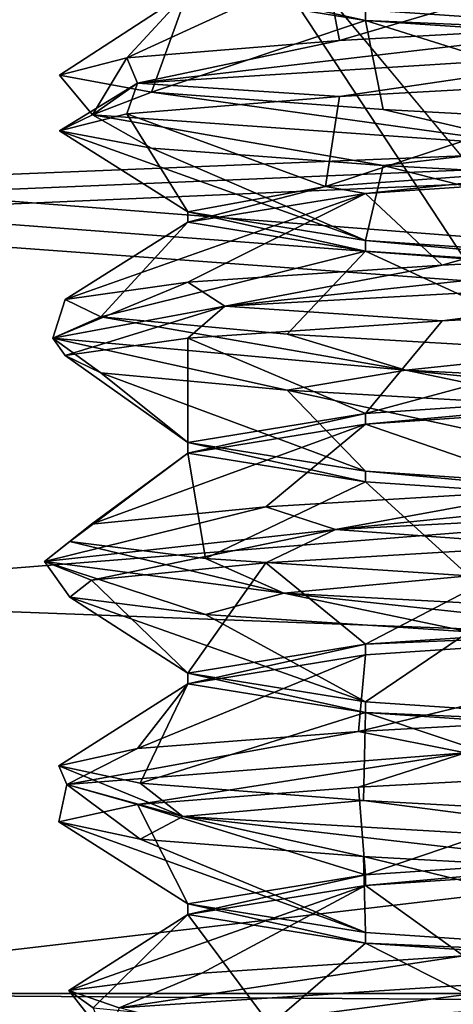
# Model space of a CAD drawing. Header units: millimetres. Extents: x -75 to 0, y -130 to 133.
# Tile 31 of 121: x -70.68 to -69.18, y -25.93 to -22.52. Entities that reach past the tile are written whole.
import ezdxf

# ---------------------------------------------------------------- set-up
doc = ezdxf.new("R2010")
doc.units = ezdxf.units.MM
doc.header["$LTSCALE"] = 65.185185
for name, color, linetype in [('1104', 7, 'CONTINUOUS'), ('1105', 7, 'CONTINUOUS'), ('1129', 7, 'CONTINUOUS'), ('1134', 7, 'CONTINUOUS'), ('1321', 7, 'CONTINUOUS'), ('1322', 7, 'CONTINUOUS'), ('1323', 7, 'CONTINUOUS'), ('1324', 7, 'CONTINUOUS'), ('1325', 7, 'CONTINUOUS'), ('1326', 7, 'CONTINUOUS'), ('1452', 7, 'CONTINUOUS'), ('1453', 7, 'CONTINUOUS'), ('1454', 7, 'CONTINUOUS'), ('1455', 7, 'CONTINUOUS'), ('1461', 7, 'CONTINUOUS'), ('1462', 7, 'CONTINUOUS'), ('1463', 7, 'CONTINUOUS'), ('1464', 7, 'CONTINUOUS'), ('1465', 7, 'CONTINUOUS'), ('944', 7, 'CONTINUOUS'), ('946', 7, 'CONTINUOUS'), ('972', 7, 'CONTINUOUS'), ('973', 7, 'CONTINUOUS')]:
    doc.layers.add(name, color=color, linetype=linetype)

msp = doc.modelspace()

# ---------------------------------------------------------------- linework, layer by layer
at = {"layer": '1104', "linetype": 'CONTINUOUS'}
for points in [[(-35.5, -25.8928, -21.84), (-35.5, -21.6152, -18.3848), (-72, -25.8928, -21.84), (-35.5, -25.8928, -21.84)], [(-72, -25.8928, -21.84), (-35.5, -21.6152, -18.3848), (-72, -24.5201, -20.8895), (-72, -25.8928, -21.84)], [(-72, -24.5201, -20.8895), (-35.5, -21.6152, -18.3848), (-72, -23.2112, -19.8529), (-72, -24.5201, -20.8895)], [(-72, -23.2112, -19.8529), (-35.5, -21.6152, -18.3848), (-71.75, -23.1475, -19.7988), (-72, -23.2112, -19.8529)], [(-71.75, -23.1475, -19.7988), (-35.5, -21.6152, -18.3848), (-71.5, -23.0839, -19.7445), (-71.75, -23.1475, -19.7988)], [(-71.5, -23.0839, -19.7445), (-35.5, -21.6152, -18.3848), (-71.5, -21.6152, -18.3848), (-71.5, -23.0839, -19.7445)]]:
    msp.add_3dface(points, dxfattribs=at)
at = {"layer": '1105', "linetype": 'CONTINUOUS'}
for points in [[(-35.5, -25.8928, 21.84), (-71.5, -23.0839, 19.7445), (-71.5, -21.6152, 18.3848), (-35.5, -25.8928, 21.84)], [(-35.5, -21.6152, 18.3848), (-35.5, -25.8928, 21.84), (-71.5, -21.6152, 18.3848), (-35.5, -21.6152, 18.3848)], [(-71.75, -23.1475, 19.7988), (-71.5, -23.0839, 19.7445), (-35.5, -25.8928, 21.84), (-71.75, -23.1475, 19.7988)], [(-72, -23.2112, 19.8529), (-71.75, -23.1475, 19.7988), (-35.5, -25.8928, 21.84), (-72, -23.2112, 19.8529)], [(-72, -24.5201, 20.8895), (-72, -23.2112, 19.8529), (-35.5, -25.8928, 21.84), (-72, -24.5201, 20.8895)], [(-72, -25.8928, 21.84), (-72, -24.5201, 20.8895), (-35.5, -25.8928, 21.84), (-72, -25.8928, 21.84)]]:
    msp.add_3dface(points, dxfattribs=at)
at = {"layer": '1129', "linetype": 'CONTINUOUS'}
for points in [[(-35.5, -25.8928, -21.84), (-72, -25.8928, -21.84), (-72, -26.1501, -21.9585), (-35.5, -25.8928, -21.84)], [(-35.5, -26.1525, -21.9592), (-35.5, -25.8928, -21.84), (-72, -26.1501, -21.9585), (-35.5, -26.1525, -21.9592)]]:
    msp.add_3dface(points, dxfattribs=at)
at = {"layer": '1134', "linetype": 'CONTINUOUS'}
for points in [[(-72, -25.8928, 21.84), (-35.5, -25.8928, 21.84), (-35.5, -26.1525, 21.9592), (-72, -25.8928, 21.84)], [(-72, -25.8928, 21.84), (-35.5, -26.1525, 21.9592), (-72, -26.1525, 21.9592), (-72, -25.8928, 21.84)]]:
    msp.add_3dface(points, dxfattribs=at)
at = {"layer": '1321', "linetype": 'CONTINUOUS'}
msp.add_3dface([(-68, -22.5816, -2.1), (-69.1016, -22.24, -2.2962), (-69.485, -22.4816, -1.4848), (-68, -22.5816, -2.1)], dxfattribs=at)
at = {"layer": '1322', "linetype": 'CONTINUOUS'}
for points in [[(-68.4969, -22.528, 2.4979), (-68.5072, -22.625, 2.55), (-70.2742, -22.7356, 1.2601), (-68.4969, -22.528, 2.4979)], [(-68.4969, -22.528, 2.4979), (-70.2742, -22.7356, 1.2601), (-69.5751, -22.5879, 2.0013), (-68.4969, -22.528, 2.4979)], [(-69.5751, -22.5879, 2.0013), (-70.2742, -22.7356, 1.2601), (-70.3111, -22.6478, 1.07), (-69.5751, -22.5879, 2.0013)], [(-70.2742, -22.7356, 1.2601), (-68.5072, -22.625, 2.55), (-69.5751, -22.7819, 2.0013), (-70.2742, -22.7356, 1.2601)], [(-68.5072, -22.625, 2.55), (-68.4969, -22.722, 2.4979), (-69.5751, -22.7819, 2.0013), (-68.5072, -22.625, 2.55)], [(-70.3111, -22.6478, 1.07), (-70.431, -22.8462, -0.922), (-70.5451, -22.7077, -0.0937), (-70.3111, -22.6478, 1.07)], [(-70.2742, -22.7356, 1.2601), (-70.431, -22.8462, -0.922), (-70.3111, -22.6478, 1.07), (-70.2742, -22.7356, 1.2601)], [(-70.5451, -22.7077, -0.0937), (-70.431, -22.8462, -0.922), (-70.2261, -22.7676, -1.2371), (-70.5451, -22.7077, -0.0937)], [(-70.431, -22.8462, -0.922), (-70.2742, -22.7356, 1.2601), (-70.5451, -22.9017, -0.0937), (-70.431, -22.8462, -0.922)], [(-70.5451, -22.9017, -0.0937), (-70.2742, -22.7356, 1.2601), (-70.3111, -22.8418, 1.07), (-70.5451, -22.9017, -0.0937)], [(-70.3111, -22.8418, 1.07), (-70.2742, -22.7356, 1.2601), (-69.5751, -22.7819, 2.0013), (-70.3111, -22.8418, 1.07)], [(-70.431, -22.8462, -0.922), (-68.8667, -22.9567, -2.4513), (-70.2261, -22.7676, -1.2371), (-70.431, -22.8462, -0.922)], [(-70.2261, -22.7676, -1.2371), (-68.8667, -22.9567, -2.4513), (-69.4236, -22.8275, -2.1118), (-70.2261, -22.7676, -1.2371)], [(-69.4236, -22.8275, -2.1118), (-68.8667, -22.9567, -2.4513), (-68.3118, -22.8874, -2.5276), (-69.4236, -22.8275, -2.1118)], [(-70.2261, -22.9616, -1.2371), (-70.431, -22.8462, -0.922), (-70.5451, -22.9017, -0.0937), (-70.2261, -22.9616, -1.2371)], [(-68.8667, -22.9567, -2.4513), (-70.431, -22.8462, -0.922), (-69.4236, -23.0215, -2.1118), (-68.8667, -22.9567, -2.4513)], [(-69.4236, -23.0215, -2.1118), (-70.431, -22.8462, -0.922), (-70.2261, -22.9616, -1.2371), (-69.4236, -23.0215, -2.1118)], [(-68.3118, -23.0814, -2.5276), (-68.8667, -22.9567, -2.4513), (-69.4236, -23.0215, -2.1118), (-68.3118, -23.0814, -2.5276)], [(-67.9804, -23.399, 2.5999), (-69.9719, -23.5096, 1.6945), (-68.0729, -23.3067, 2.5457), (-67.9804, -23.399, 2.5999)], [(-68.0729, -23.3067, 2.5457), (-69.9719, -23.5096, 1.6945), (-69.2189, -23.3666, 2.2362), (-68.0729, -23.3067, 2.5457)], [(-69.2189, -23.3666, 2.2362), (-69.9719, -23.5096, 1.6945), (-70.1001, -23.4264, 1.4408), (-69.2189, -23.3666, 2.2362)], [(-69.9719, -23.5096, 1.6945), (-67.9804, -23.399, 2.5999), (-69.2189, -23.5605, 2.2362), (-69.9719, -23.5096, 1.6945)], [(-69.2189, -23.5605, 2.2362), (-67.9804, -23.399, 2.5999), (-68.0729, -23.5006, 2.5457), (-69.2189, -23.5605, 2.2362)], [(-69.9719, -23.5096, 1.6945), (-70.5674, -23.6202, -0.4106), (-70.1001, -23.4264, 1.4408), (-69.9719, -23.5096, 1.6945)], [(-70.1001, -23.4264, 1.4408), (-70.5674, -23.6202, -0.4106), (-70.525, -23.4863, 0.3324), (-70.1001, -23.4264, 1.4408)], [(-70.525, -23.4863, 0.3324), (-70.5674, -23.6202, -0.4106), (-70.4014, -23.5462, -0.8482), (-70.525, -23.4863, 0.3324)], [(-70.5674, -23.6202, -0.4106), (-69.9719, -23.5096, 1.6945), (-70.525, -23.6803, 0.3324), (-70.5674, -23.6202, -0.4106)], [(-70.525, -23.6803, 0.3324), (-69.9719, -23.5096, 1.6945), (-70.1001, -23.6204, 1.4408), (-70.525, -23.6803, 0.3324)], [(-70.1001, -23.6204, 1.4408), (-69.9719, -23.5096, 1.6945), (-69.2189, -23.5605, 2.2362), (-70.1001, -23.6204, 1.4408)], [(-70.5674, -23.6202, -0.4106), (-69.3451, -23.7308, -2.225), (-70.4014, -23.5462, -0.8482), (-70.5674, -23.6202, -0.4106)], [(-70.4014, -23.5462, -0.8482), (-69.3451, -23.7308, -2.225), (-69.7561, -23.6061, -1.8445), (-70.4014, -23.5462, -0.8482)], [(-69.3451, -23.7308, -2.225), (-70.5674, -23.6202, -0.4106), (-69.7561, -23.8001, -1.8445), (-69.3451, -23.7308, -2.225)], [(-69.7561, -23.8001, -1.8445), (-70.5674, -23.6202, -0.4106), (-70.4014, -23.7402, -0.8482), (-69.7561, -23.8001, -1.8445)], [(-70.4014, -23.7402, -0.8482), (-70.5674, -23.6202, -0.4106), (-70.525, -23.6803, 0.3324), (-70.4014, -23.7402, -0.8482)], [(-69.7561, -23.6061, -1.8445), (-69.3451, -23.7308, -2.225), (-68.7293, -23.666, -2.4401), (-69.7561, -23.6061, -1.8445)], [(-69.3451, -23.7308, -2.225), (-67.1705, -23.8413, -2.4641), (-68.7293, -23.666, -2.4401), (-69.3451, -23.7308, -2.225)], [(-68.7293, -23.86, -2.4401), (-69.3451, -23.7308, -2.225), (-69.7561, -23.8001, -1.8445), (-68.7293, -23.86, -2.4401)], [(-67.1705, -23.8413, -2.4641), (-69.3451, -23.7308, -2.225), (-67.5441, -23.9199, -2.5056), (-67.1705, -23.8413, -2.4641)], [(-67.5441, -23.9199, -2.5056), (-69.3451, -23.7308, -2.225), (-68.7293, -23.86, -2.4401), (-67.5441, -23.9199, -2.5056)], [(-67.4543, -24.1731, 2.5421), (-69.588, -24.2837, 2.0587), (-67.6469, -24.0853, 2.5222), (-67.4543, -24.1731, 2.5421)], [(-67.6469, -24.0853, 2.5222), (-69.588, -24.2837, 2.0587), (-68.8285, -24.1452, 2.4083), (-67.6469, -24.0853, 2.5222)], [(-68.8285, -24.1452, 2.4083), (-69.588, -24.2837, 2.0587), (-69.8301, -24.2051, 1.7711), (-68.8285, -24.1452, 2.4083)], [(-69.588, -24.2837, 2.0587), (-67.4543, -24.1731, 2.5421), (-68.8285, -24.3392, 2.4083), (-69.588, -24.2837, 2.0587)], [(-69.588, -24.2837, 2.0587), (-70.5973, -24.3942, 0.1178), (-69.8301, -24.2051, 1.7711), (-69.588, -24.2837, 2.0587)], [(-69.8301, -24.2051, 1.7711), (-70.5973, -24.3942, 0.1178), (-70.4341, -24.265, 0.7493), (-69.8301, -24.2051, 1.7711)], [(-70.4341, -24.265, 0.7493), (-70.5973, -24.3942, 0.1178), (-70.5093, -24.3249, -0.4354), (-70.4341, -24.265, 0.7493)], [(-70.5973, -24.3942, 0.1178), (-69.588, -24.2837, 2.0587), (-70.4341, -24.459, 0.7493), (-70.5973, -24.3942, 0.1178)], [(-70.4341, -24.459, 0.7493), (-69.588, -24.2837, 2.0587), (-69.8301, -24.3991, 1.7711), (-70.4341, -24.459, 0.7493)], [(-69.8301, -24.3991, 1.7711), (-69.588, -24.2837, 2.0587), (-68.8285, -24.3392, 2.4083), (-69.8301, -24.3991, 1.7711)], [(-70.5973, -24.3942, 0.1178), (-69.7678, -24.5048, -1.9066), (-70.5093, -24.3249, -0.4354), (-70.5973, -24.3942, 0.1178)], [(-70.5093, -24.3249, -0.4354), (-69.7678, -24.5048, -1.9066), (-70.0394, -24.3848, -1.5255), (-70.5093, -24.3249, -0.4354)], [(-69.7678, -24.5048, -1.9066), (-70.5973, -24.3942, 0.1178), (-70.0394, -24.5788, -1.5255), (-69.7678, -24.5048, -1.9066)], [(-70.0394, -24.5788, -1.5255), (-70.5973, -24.3942, 0.1178), (-70.5093, -24.5189, -0.4354), (-70.0394, -24.5788, -1.5255)], [(-70.5093, -24.5189, -0.4354), (-70.5973, -24.3942, 0.1178), (-70.4341, -24.459, 0.7493), (-70.5093, -24.5189, -0.4354)], [(-70.0394, -24.3848, -1.5255), (-69.7678, -24.5048, -1.9066), (-69.1264, -24.4447, -2.2841), (-70.0394, -24.3848, -1.5255)], [(-69.7678, -24.5048, -1.9066), (-67.6866, -24.6154, -2.581), (-69.1264, -24.4447, -2.2841), (-69.7678, -24.5048, -1.9066)], [(-69.1264, -24.6387, -2.2841), (-69.7678, -24.5048, -1.9066), (-70.0394, -24.5788, -1.5255), (-69.1264, -24.6387, -2.2841)], [(-67.6866, -24.6154, -2.581), (-69.7678, -24.5048, -1.9066), (-67.9687, -24.6986, -2.5466), (-67.6866, -24.6154, -2.581)], [(-67.9687, -24.6986, -2.5466), (-69.7678, -24.5048, -1.9066), (-69.1264, -24.6387, -2.2841), (-67.9687, -24.6986, -2.5466)], [(-68.4149, -24.9238, 2.5128), (-69.1382, -25.0577, 2.3376), (-69.5087, -24.9837, 2.0518), (-68.4149, -24.9238, 2.5128)], [(-69.1382, -25.0577, 2.3376), (-70.5197, -25.1683, 0.6413), (-69.5087, -24.9837, 2.0518), (-69.1382, -25.0577, 2.3376)], [(-69.5087, -24.9837, 2.0518), (-70.5197, -25.1683, 0.6413), (-70.2749, -25.0436, 1.1451), (-69.5087, -24.9837, 2.0518)], [(-70.2749, -25.0436, 1.1451), (-70.5197, -25.1683, 0.6413), (-70.5468, -25.1035, -0.0104), (-70.2749, -25.0436, 1.1451)], [(-70.5197, -25.1683, 0.6413), (-69.1382, -25.0577, 2.3376), (-70.2749, -25.2376, 1.1451), (-70.5197, -25.1683, 0.6413)], [(-70.2749, -25.2376, 1.1451), (-69.1382, -25.0577, 2.3376), (-69.5087, -25.1777, 2.0518), (-70.2749, -25.2376, 1.1451)], [(-69.5087, -25.1777, 2.0518), (-69.1382, -25.0577, 2.3376), (-68.4149, -25.1178, 2.5128), (-69.5087, -25.1777, 2.0518)], [(-70.5197, -25.1683, 0.6413), (-70.1172, -25.2788, -1.5091), (-70.5468, -25.1035, -0.0104), (-70.5197, -25.1683, 0.6413)], [(-70.5468, -25.1035, -0.0104), (-70.1172, -25.2788, -1.5091), (-70.2654, -25.1634, -1.1636), (-70.5468, -25.1035, -0.0104)], [(-70.2654, -25.1634, -1.1636), (-70.1172, -25.2788, -1.5091), (-69.4919, -25.2233, -2.0641), (-70.2654, -25.1634, -1.1636)], [(-70.2654, -25.3574, -1.1636), (-70.5197, -25.1683, 0.6413), (-70.5468, -25.2975, -0.0104), (-70.2654, -25.3574, -1.1636)], [(-70.5468, -25.2975, -0.0104), (-70.5197, -25.1683, 0.6413), (-70.2749, -25.2376, 1.1451), (-70.5468, -25.2975, -0.0104)], [(-70.1172, -25.2788, -1.5091), (-70.5197, -25.1683, 0.6413), (-70.2654, -25.3574, -1.1636), (-70.1172, -25.2788, -1.5091)], [(-70.1172, -25.2788, -1.5091), (-68.2157, -25.3894, -2.591), (-69.4919, -25.2233, -2.0641), (-70.1172, -25.2788, -1.5091)], [(-69.4919, -25.2233, -2.0641), (-68.2157, -25.3894, -2.591), (-68.3943, -25.2832, -2.5161), (-69.4919, -25.2233, -2.0641)], [(-69.4919, -25.4173, -2.0641), (-70.1172, -25.2788, -1.5091), (-70.2654, -25.3574, -1.1636), (-69.4919, -25.4173, -2.0641)], [(-68.2157, -25.3894, -2.591), (-70.1172, -25.2788, -1.5091), (-68.3943, -25.4772, -2.5161), (-68.2157, -25.3894, -2.591)], [(-68.3943, -25.4772, -2.5161), (-70.1172, -25.2788, -1.5091), (-69.4919, -25.4173, -2.0641), (-68.3943, -25.4772, -2.5161)]]:
    msp.add_3dface(points, dxfattribs=at)
at = {"layer": '1323', "linetype": 'CONTINUOUS'}
for points in [[(-68.4097, -22.2434, 2.0596), (-69.5751, -22.5879, 2.0013), (-69.6233, -22.3309, 1.3322), (-68.4097, -22.2434, 2.0596)], [(-68.4097, -22.2434, 2.0596), (-68.4969, -22.528, 2.4979), (-69.5751, -22.5879, 2.0013), (-68.4097, -22.2434, 2.0596)], [(-69.5751, -22.5879, 2.0013), (-70.3111, -22.6478, 1.07), (-69.6233, -22.3309, 1.3322), (-69.5751, -22.5879, 2.0013)], [(-69.6233, -22.3309, 1.3322), (-70.3111, -22.6478, 1.07), (-70.1, -22.4184), (-69.6233, -22.3309, 1.3322)], [(-70.3111, -22.6478, 1.07), (-70.5451, -22.7077, -0.0937), (-70.1, -22.4184), (-70.3111, -22.6478, 1.07)], [(-70.5451, -22.7077, -0.0937), (-70.2261, -22.7676, -1.2371), (-70.1, -22.4184), (-70.5451, -22.7077, -0.0937)], [(-70.1, -22.4184), (-70.2261, -22.7676, -1.2371), (-69.4849, -22.5184, -1.4849), (-70.1, -22.4184)], [(-70.2261, -22.7676, -1.2371), (-69.4236, -22.8275, -2.1118), (-69.4849, -22.5184, -1.4849), (-70.2261, -22.7676, -1.2371)], [(-69.4236, -22.8275, -2.1118), (-68.3118, -22.8874, -2.5276), (-69.4849, -22.5184, -1.4849), (-69.4236, -22.8275, -2.1118)], [(-69.4849, -22.5184, -1.4849), (-68.3118, -22.8874, -2.5276), (-68, -22.6184, -2.1), (-69.4849, -22.5184, -1.4849)], [(-68, -23.0184, 2.1), (-69.2189, -23.3666, 2.2362), (-69.485, -23.1184, 1.4848), (-68, -23.0184, 2.1)], [(-68.0729, -23.3067, 2.5457), (-69.2189, -23.3666, 2.2362), (-68, -23.0184, 2.1), (-68.0729, -23.3067, 2.5457)], [(-70.1001, -23.4264, 1.4408), (-70.525, -23.4863, 0.3324), (-69.485, -23.1184, 1.4848), (-70.1001, -23.4264, 1.4408)], [(-69.485, -23.1184, 1.4848), (-70.525, -23.4863, 0.3324), (-70.1, -23.2184), (-69.485, -23.1184, 1.4848)], [(-69.2189, -23.3666, 2.2362), (-70.1001, -23.4264, 1.4408), (-69.485, -23.1184, 1.4848), (-69.2189, -23.3666, 2.2362)], [(-70.525, -23.4863, 0.3324), (-70.4014, -23.5462, -0.8482), (-70.1, -23.2184), (-70.525, -23.4863, 0.3324)], [(-70.1, -23.2184), (-70.4014, -23.5462, -0.8482), (-69.485, -23.3184, -1.4849), (-70.1, -23.2184)], [(-70.4014, -23.5462, -0.8482), (-69.7561, -23.6061, -1.8445), (-69.485, -23.3184, -1.4849), (-70.4014, -23.5462, -0.8482)], [(-69.7561, -23.6061, -1.8445), (-68.7293, -23.666, -2.4401), (-69.485, -23.3184, -1.4849), (-69.7561, -23.6061, -1.8445)], [(-69.485, -23.3184, -1.4849), (-68.7293, -23.666, -2.4401), (-67.9999, -23.4184, -2.1), (-69.485, -23.3184, -1.4849)], [(-68, -23.8184, 2.1), (-68.8285, -24.1452, 2.4083), (-69.485, -23.9184, 1.4849), (-68, -23.8184, 2.1)], [(-69.8301, -24.2051, 1.7711), (-70.4341, -24.265, 0.7493), (-69.485, -23.9184, 1.4849), (-69.8301, -24.2051, 1.7711)], [(-69.485, -23.9184, 1.4849), (-70.4341, -24.265, 0.7493), (-70.1, -24.0184), (-69.485, -23.9184, 1.4849)], [(-68.8285, -24.1452, 2.4083), (-69.8301, -24.2051, 1.7711), (-69.485, -23.9184, 1.4849), (-68.8285, -24.1452, 2.4083)], [(-70.4341, -24.265, 0.7493), (-70.5093, -24.3249, -0.4354), (-70.1, -24.0184), (-70.4341, -24.265, 0.7493)], [(-70.5093, -24.3249, -0.4354), (-70.0394, -24.3848, -1.5255), (-70.1, -24.0184), (-70.5093, -24.3249, -0.4354)], [(-70.1, -24.0184), (-70.0394, -24.3848, -1.5255), (-69.4851, -24.1184, -1.4848), (-70.1, -24.0184)], [(-70.0394, -24.3848, -1.5255), (-69.1264, -24.4447, -2.2841), (-69.4851, -24.1184, -1.4848), (-70.0394, -24.3848, -1.5255)], [(-69.4851, -24.1184, -1.4848), (-69.1264, -24.4447, -2.2841), (-68, -24.2184, -2.1), (-69.4851, -24.1184, -1.4848)], [(-68.4149, -24.9238, 2.5128), (-69.5087, -24.9837, 2.0518), (-68.0001, -24.6184, 2.1), (-68.4149, -24.9238, 2.5128)], [(-68.0001, -24.6184, 2.1), (-69.5087, -24.9837, 2.0518), (-69.485, -24.7184, 1.4849), (-68.0001, -24.6184, 2.1)], [(-69.5087, -24.9837, 2.0518), (-70.2749, -25.0436, 1.1451), (-69.485, -24.7184, 1.4849), (-69.5087, -24.9837, 2.0518)], [(-69.485, -24.7184, 1.4849), (-70.2749, -25.0436, 1.1451), (-70.1, -24.8184), (-69.485, -24.7184, 1.4849)], [(-70.2749, -25.0436, 1.1451), (-70.5468, -25.1035, -0.0104), (-70.1, -24.8184), (-70.2749, -25.0436, 1.1451)], [(-70.5468, -25.1035, -0.0104), (-70.2654, -25.1634, -1.1636), (-70.1, -24.8184), (-70.5468, -25.1035, -0.0104)], [(-70.1, -24.8184), (-70.2654, -25.1634, -1.1636), (-69.485, -24.9184, -1.4849), (-70.1, -24.8184)], [(-70.2654, -25.1634, -1.1636), (-69.4919, -25.2233, -2.0641), (-69.485, -24.9184, -1.4849), (-70.2654, -25.1634, -1.1636)], [(-69.4919, -25.2233, -2.0641), (-68.3943, -25.2832, -2.5161), (-69.485, -24.9184, -1.4849), (-69.4919, -25.2233, -2.0641)], [(-69.485, -24.9184, -1.4849), (-68.3943, -25.2832, -2.5161), (-68, -25.0184, -2.1), (-69.485, -24.9184, -1.4849)]]:
    msp.add_3dface(points, dxfattribs=at)
at = {"layer": '1324', "linetype": 'CONTINUOUS'}
for points in [[(-68.4969, -22.722, 2.4979), (-68.4097, -23.0066, 2.0596), (-69.6233, -23.0941, 1.3322), (-68.4969, -22.722, 2.4979)], [(-69.5751, -22.7819, 2.0013), (-68.4969, -22.722, 2.4979), (-69.6233, -23.0941, 1.3322), (-69.5751, -22.7819, 2.0013)], [(-70.3111, -22.8418, 1.07), (-69.5751, -22.7819, 2.0013), (-69.6233, -23.0941, 1.3322), (-70.3111, -22.8418, 1.07)], [(-70.5451, -22.9017, -0.0937), (-70.3111, -22.8418, 1.07), (-70.1, -23.1816), (-70.5451, -22.9017, -0.0937)], [(-70.1, -23.1816), (-70.3111, -22.8418, 1.07), (-69.6233, -23.0941, 1.3322), (-70.1, -23.1816)], [(-70.2261, -22.9616, -1.2371), (-70.5451, -22.9017, -0.0937), (-69.4849, -23.2816, -1.4849), (-70.2261, -22.9616, -1.2371)], [(-70.5451, -22.9017, -0.0937), (-70.1, -23.1816), (-69.4849, -23.2816, -1.4849), (-70.5451, -22.9017, -0.0937)], [(-69.4236, -23.0215, -2.1118), (-70.2261, -22.9616, -1.2371), (-69.4849, -23.2816, -1.4849), (-69.4236, -23.0215, -2.1118)], [(-68, -23.3816, -2.1), (-69.4236, -23.0215, -2.1118), (-69.4849, -23.2816, -1.4849), (-68, -23.3816, -2.1)], [(-68.3118, -23.0814, -2.5276), (-69.4236, -23.0215, -2.1118), (-68, -23.3816, -2.1), (-68.3118, -23.0814, -2.5276)], [(-69.2189, -23.5605, 2.2362), (-68.0729, -23.5006, 2.5457), (-69.485, -23.8816, 1.4848), (-69.2189, -23.5605, 2.2362)], [(-69.485, -23.8816, 1.4848), (-68.0729, -23.5006, 2.5457), (-68, -23.7816, 2.1), (-69.485, -23.8816, 1.4848)], [(-70.1001, -23.6204, 1.4408), (-69.2189, -23.5605, 2.2362), (-69.485, -23.8816, 1.4848), (-70.1001, -23.6204, 1.4408)], [(-70.525, -23.6803, 0.3324), (-70.1001, -23.6204, 1.4408), (-70.1, -23.9816), (-70.525, -23.6803, 0.3324)], [(-70.1, -23.9816), (-70.1001, -23.6204, 1.4408), (-69.485, -23.8816, 1.4848), (-70.1, -23.9816)], [(-70.4014, -23.7402, -0.8482), (-70.525, -23.6803, 0.3324), (-70.1, -23.9816), (-70.4014, -23.7402, -0.8482)], [(-69.7561, -23.8001, -1.8445), (-70.4014, -23.7402, -0.8482), (-69.485, -24.0816, -1.4849), (-69.7561, -23.8001, -1.8445)], [(-69.485, -24.0816, -1.4849), (-70.4014, -23.7402, -0.8482), (-70.1, -23.9816), (-69.485, -24.0816, -1.4849)], [(-68.7293, -23.86, -2.4401), (-69.7561, -23.8001, -1.8445), (-67.9999, -24.1816, -2.1), (-68.7293, -23.86, -2.4401)], [(-67.9999, -24.1816, -2.1), (-69.7561, -23.8001, -1.8445), (-69.485, -24.0816, -1.4849), (-67.9999, -24.1816, -2.1)], [(-69.8301, -24.3991, 1.7711), (-68.8285, -24.3392, 2.4083), (-69.485, -24.6816, 1.4849), (-69.8301, -24.3991, 1.7711)], [(-69.485, -24.6816, 1.4849), (-68.8285, -24.3392, 2.4083), (-68, -24.5816, 2.1), (-69.485, -24.6816, 1.4849)], [(-70.4341, -24.459, 0.7493), (-69.8301, -24.3991, 1.7711), (-70.1, -24.7816), (-70.4341, -24.459, 0.7493)], [(-70.1, -24.7816), (-69.8301, -24.3991, 1.7711), (-69.485, -24.6816, 1.4849), (-70.1, -24.7816)], [(-70.5093, -24.5189, -0.4354), (-70.4341, -24.459, 0.7493), (-70.1, -24.7816), (-70.5093, -24.5189, -0.4354)], [(-70.0394, -24.5788, -1.5255), (-70.5093, -24.5189, -0.4354), (-69.4851, -24.8816, -1.4848), (-70.0394, -24.5788, -1.5255)], [(-69.4851, -24.8816, -1.4848), (-70.5093, -24.5189, -0.4354), (-70.1, -24.7816), (-69.4851, -24.8816, -1.4848)], [(-69.1264, -24.6387, -2.2841), (-70.0394, -24.5788, -1.5255), (-69.4851, -24.8816, -1.4848), (-69.1264, -24.6387, -2.2841)], [(-68, -24.9816, -2.1), (-69.1264, -24.6387, -2.2841), (-69.4851, -24.8816, -1.4848), (-68, -24.9816, -2.1)], [(-69.5087, -25.1777, 2.0518), (-68.4149, -25.1178, 2.5128), (-69.485, -25.4816, 1.4849), (-69.5087, -25.1777, 2.0518)], [(-69.485, -25.4816, 1.4849), (-68.4149, -25.1178, 2.5128), (-68.0001, -25.3816, 2.1), (-69.485, -25.4816, 1.4849)], [(-70.2749, -25.2376, 1.1451), (-69.5087, -25.1777, 2.0518), (-69.485, -25.4816, 1.4849), (-70.2749, -25.2376, 1.1451)], [(-70.5468, -25.2975, -0.0104), (-70.2749, -25.2376, 1.1451), (-70.1, -25.5816), (-70.5468, -25.2975, -0.0104)], [(-70.1, -25.5816), (-70.2749, -25.2376, 1.1451), (-69.485, -25.4816, 1.4849), (-70.1, -25.5816)], [(-70.2654, -25.3574, -1.1636), (-70.5468, -25.2975, -0.0104), (-69.485, -25.6816, -1.4849), (-70.2654, -25.3574, -1.1636)], [(-69.485, -25.6816, -1.4849), (-70.5468, -25.2975, -0.0104), (-70.1, -25.5816), (-69.485, -25.6816, -1.4849)], [(-69.4919, -25.4173, -2.0641), (-70.2654, -25.3574, -1.1636), (-69.485, -25.6816, -1.4849), (-69.4919, -25.4173, -2.0641)], [(-68.3943, -25.4772, -2.5161), (-69.4919, -25.4173, -2.0641), (-68, -25.7816, -2.1), (-68.3943, -25.4772, -2.5161)], [(-68, -25.7816, -2.1), (-69.4919, -25.4173, -2.0641), (-69.485, -25.6816, -1.4849), (-68, -25.7816, -2.1)]]:
    msp.add_3dface(points, dxfattribs=at)
at = {"layer": '1325', "linetype": 'CONTINUOUS'}
for points in [[(-68.6413, -25.8317, 2.5197), (-70.3376, -25.9423, 1.1382), (-69.1451, -25.7624, 2.2749), (-68.6413, -25.8317, 2.5197)], [(-69.1451, -25.7624, 2.2749), (-70.3376, -25.9423, 1.1382), (-70.0518, -25.8223, 1.5087), (-69.1451, -25.7624, 2.2749)], [(-70.0518, -25.8223, 1.5087), (-70.3376, -25.9423, 1.1382), (-70.5128, -25.8822, 0.4149), (-70.0518, -25.8223, 1.5087)], [(-70.3376, -25.9423, 1.1382), (-68.6413, -25.8317, 2.5197), (-70.0518, -26.0163, 1.5087), (-70.3376, -25.9423, 1.1382)], [(-70.0518, -26.0163, 1.5087), (-68.6413, -25.8317, 2.5197), (-69.1451, -25.9564, 2.2749), (-70.0518, -26.0163, 1.5087)], [(-70.3376, -25.9423, 1.1382), (-70.3789, -26.0529, -1.0491), (-70.5128, -25.8822, 0.4149), (-70.3376, -25.9423, 1.1382)], [(-70.5128, -25.8822, 0.4149), (-70.3789, -26.0529, -1.0491), (-70.4279, -25.9421, -0.7691), (-70.5128, -25.8822, 0.4149)]]:
    msp.add_3dface(points, dxfattribs=at)
at = {"layer": '1326', "linetype": 'CONTINUOUS'}
for points in [[(-68, -25.4184, 2.1), (-69.1451, -25.7624, 2.2749), (-69.4851, -25.5184, 1.4848), (-68, -25.4184, 2.1)], [(-70.0518, -25.8223, 1.5087), (-70.5128, -25.8822, 0.4149), (-69.4851, -25.5184, 1.4848), (-70.0518, -25.8223, 1.5087)], [(-69.4851, -25.5184, 1.4848), (-70.5128, -25.8822, 0.4149), (-70.1, -25.6184), (-69.4851, -25.5184, 1.4848)], [(-69.1451, -25.7624, 2.2749), (-70.0518, -25.8223, 1.5087), (-69.4851, -25.5184, 1.4848), (-69.1451, -25.7624, 2.2749)], [(-70.5128, -25.8822, 0.4149), (-70.4279, -25.9421, -0.7691), (-70.1, -25.6184), (-70.5128, -25.8822, 0.4149)], [(-70.4279, -25.9421, -0.7691), (-69.8155, -26.002, -1.7861), (-70.1, -25.6184), (-70.4279, -25.9421, -0.7691)], [(-70.1, -25.6184), (-69.8155, -26.002, -1.7861), (-69.485, -25.7184, -1.4849), (-70.1, -25.6184)], [(-69.8155, -26.002, -1.7861), (-68.8088, -26.0619, -2.415), (-69.485, -25.7184, -1.4849), (-69.8155, -26.002, -1.7861)], [(-69.485, -25.7184, -1.4849), (-68.8088, -26.0619, -2.415), (-68, -25.8184, -2.1), (-69.485, -25.7184, -1.4849)]]:
    msp.add_3dface(points, dxfattribs=at)
at = {"layer": '1452', "linetype": 'CONTINUOUS'}
for points in [[(-68.4097, -23.0066, 2.0596), (-69.485, -23.1184, 1.4848), (-69.6233, -23.0941, 1.3322), (-68.4097, -23.0066, 2.0596)], [(-68.4097, -23.0066, 2.0596), (-68, -23.0184, 2.1), (-69.485, -23.1184, 1.4848), (-68.4097, -23.0066, 2.0596)], [(-69.485, -23.1184, 1.4848), (-70.1, -23.2184), (-69.6233, -23.0941, 1.3322), (-69.485, -23.1184, 1.4848)], [(-70.1, -23.2184), (-70.1, -23.1816), (-69.6233, -23.0941, 1.3322), (-70.1, -23.2184)]]:
    msp.add_3dface(points, dxfattribs=at)
at = {"layer": '1453', "linetype": 'CONTINUOUS'}
for points in [[(-68, -23.8184, 2.1), (-69.485, -23.9184, 1.4849), (-68, -23.7816, 2.1), (-68, -23.8184, 2.1)], [(-69.485, -23.9184, 1.4849), (-69.485, -23.8816, 1.4848), (-68, -23.7816, 2.1), (-69.485, -23.9184, 1.4849)], [(-69.485, -23.9184, 1.4849), (-70.1, -24.0184), (-69.485, -23.8816, 1.4848), (-69.485, -23.9184, 1.4849)], [(-70.1, -24.0184), (-70.1, -23.9816), (-69.485, -23.8816, 1.4848), (-70.1, -24.0184)]]:
    msp.add_3dface(points, dxfattribs=at)
at = {"layer": '1454', "linetype": 'CONTINUOUS'}
for points in [[(-68.0001, -24.6184, 2.1), (-69.485, -24.6816, 1.4849), (-68, -24.5816, 2.1), (-68.0001, -24.6184, 2.1)], [(-68.0001, -24.6184, 2.1), (-69.485, -24.7184, 1.4849), (-69.485, -24.6816, 1.4849), (-68.0001, -24.6184, 2.1)], [(-69.485, -24.7184, 1.4849), (-70.1, -24.8184), (-69.485, -24.6816, 1.4849), (-69.485, -24.7184, 1.4849)], [(-70.1, -24.8184), (-70.1, -24.7816), (-69.485, -24.6816, 1.4849), (-70.1, -24.8184)]]:
    msp.add_3dface(points, dxfattribs=at)
at = {"layer": '1455', "linetype": 'CONTINUOUS'}
for points in [[(-69.485, -25.4816, 1.4849), (-68.0001, -25.3816, 2.1), (-69.4851, -25.5184, 1.4848), (-69.485, -25.4816, 1.4849)], [(-68.0001, -25.3816, 2.1), (-68, -25.4184, 2.1), (-69.4851, -25.5184, 1.4848), (-68.0001, -25.3816, 2.1)], [(-70.1, -25.5816), (-69.485, -25.4816, 1.4849), (-70.1, -25.6184), (-70.1, -25.5816)], [(-69.485, -25.4816, 1.4849), (-69.4851, -25.5184, 1.4848), (-70.1, -25.6184), (-69.485, -25.4816, 1.4849)]]:
    msp.add_3dface(points, dxfattribs=at)
at = {"layer": '1461', "linetype": 'CONTINUOUS'}
for points in [[(-69.485, -22.4816, -1.4848), (-70.1, -22.3816), (-69.4849, -22.5184, -1.4849), (-69.485, -22.4816, -1.4848)], [(-70.1, -22.3816), (-70.1, -22.4184), (-69.4849, -22.5184, -1.4849), (-70.1, -22.3816)], [(-68, -22.5816, -2.1), (-69.485, -22.4816, -1.4848), (-69.4849, -22.5184, -1.4849), (-68, -22.5816, -2.1)], [(-68, -22.5816, -2.1), (-69.4849, -22.5184, -1.4849), (-68, -22.6184, -2.1), (-68, -22.5816, -2.1)]]:
    msp.add_3dface(points, dxfattribs=at)
at = {"layer": '1462', "linetype": 'CONTINUOUS'}
for points in [[(-70.1, -23.2184), (-69.485, -23.3184, -1.4849), (-70.1, -23.1816), (-70.1, -23.2184)], [(-70.1, -23.1816), (-69.485, -23.3184, -1.4849), (-69.4849, -23.2816, -1.4849), (-70.1, -23.1816)], [(-69.485, -23.3184, -1.4849), (-67.9999, -23.4184, -2.1), (-69.4849, -23.2816, -1.4849), (-69.485, -23.3184, -1.4849)], [(-67.9999, -23.4184, -2.1), (-68, -23.3816, -2.1), (-69.4849, -23.2816, -1.4849), (-67.9999, -23.4184, -2.1)]]:
    msp.add_3dface(points, dxfattribs=at)
at = {"layer": '1463', "linetype": 'CONTINUOUS'}
for points in [[(-70.1, -24.0184), (-69.4851, -24.1184, -1.4848), (-70.1, -23.9816), (-70.1, -24.0184)], [(-69.4851, -24.1184, -1.4848), (-69.485, -24.0816, -1.4849), (-70.1, -23.9816), (-69.4851, -24.1184, -1.4848)], [(-69.4851, -24.1184, -1.4848), (-68, -24.2184, -2.1), (-69.485, -24.0816, -1.4849), (-69.4851, -24.1184, -1.4848)], [(-68, -24.2184, -2.1), (-67.9999, -24.1816, -2.1), (-69.485, -24.0816, -1.4849), (-68, -24.2184, -2.1)]]:
    msp.add_3dface(points, dxfattribs=at)
at = {"layer": '1464', "linetype": 'CONTINUOUS'}
for points in [[(-70.1, -24.8184), (-69.485, -24.9184, -1.4849), (-70.1, -24.7816), (-70.1, -24.8184)], [(-69.485, -24.9184, -1.4849), (-69.4851, -24.8816, -1.4848), (-70.1, -24.7816), (-69.485, -24.9184, -1.4849)], [(-69.485, -24.9184, -1.4849), (-68, -24.9816, -2.1), (-69.4851, -24.8816, -1.4848), (-69.485, -24.9184, -1.4849)], [(-69.485, -24.9184, -1.4849), (-68, -25.0184, -2.1), (-68, -24.9816, -2.1), (-69.485, -24.9184, -1.4849)]]:
    msp.add_3dface(points, dxfattribs=at)
at = {"layer": '1465', "linetype": 'CONTINUOUS'}
for points in [[(-69.485, -25.6816, -1.4849), (-70.1, -25.5816), (-69.485, -25.7184, -1.4849), (-69.485, -25.6816, -1.4849)], [(-70.1, -25.5816), (-70.1, -25.6184), (-69.485, -25.7184, -1.4849), (-70.1, -25.5816)], [(-68, -25.7816, -2.1), (-69.485, -25.6816, -1.4849), (-69.485, -25.7184, -1.4849), (-68, -25.7816, -2.1)], [(-68, -25.7816, -2.1), (-69.485, -25.7184, -1.4849), (-68, -25.8184, -2.1), (-68, -25.7816, -2.1)]]:
    msp.add_3dface(points, dxfattribs=at)
at = {"layer": '944', "linetype": 'CONTINUOUS'}
for points in [[(-74.8, -63.8, -24), (-74.8, -16.2, -24), (-35.2, -63.8, -24), (-74.8, -63.8, -24)], [(-35.2, -63.8, -24), (-74.8, -16.2, -24), (-35.2, -16.2, -24), (-35.2, -63.8, -24)]]:
    msp.add_3dface(points, dxfattribs=at)
at = {"layer": '946', "linetype": 'CONTINUOUS'}
for points in [[(-74.8, -16.2, 24), (-74.8, -63.8, 24), (-35.2, -16.2, 24), (-74.8, -16.2, 24)], [(-35.2, -16.2, 24), (-74.8, -63.8, 24), (-35.2, -63.8, 24), (-35.2, -16.2, 24)]]:
    msp.add_3dface(points, dxfattribs=at)
at = {"layer": '972', "linetype": 'CONTINUOUS'}
for points in [[(-72, -19, -4), (-63.5, -19, -4), (-63.5, -31.9223, -4), (-72, -19, -4)], [(-72, -31.9223, -4), (-72, -19, -4), (-63.5, -31.9223, -4), (-72, -31.9223, -4)]]:
    msp.add_3dface(points, dxfattribs=at)
at = {"layer": '973', "linetype": 'CONTINUOUS'}
for points in [[(-72, -31.9223, 4), (-63.5, -31.9223, 4), (-63.5, -19, 4), (-72, -31.9223, 4)], [(-72, -19, 4), (-72, -31.9223, 4), (-63.5, -19, 4), (-72, -19, 4)]]:
    msp.add_3dface(points, dxfattribs=at)

doc.saveas('drawing.dxf')
